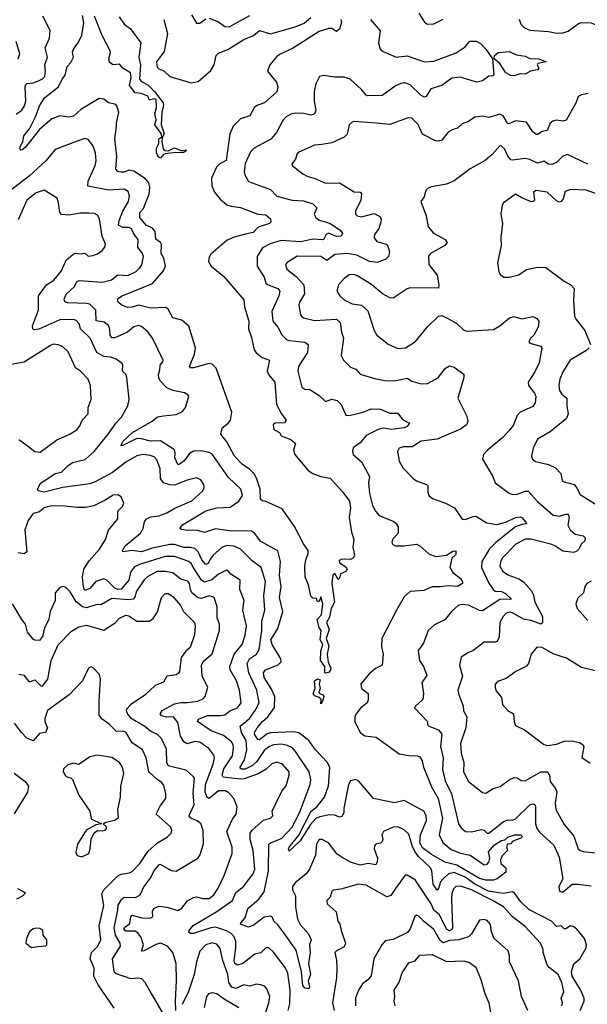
# Model space of a CAD drawing. Extents: x 1954678 to 2060275, y 904822 to 1016299.
# Tile 204 of 256: x 1975220 to 1978831, y 973025 to 979293. Entities that reach past the tile are written whole.
import ezdxf

# ---------------------------------------------------------------- set-up
doc = ezdxf.new("R2010")
doc.units = 0

msp = doc.modelspace()

# ---------------------------------------------------------------- linework, layer by layer
at = {"layer": '0CON20XD'}
for points in [[(1975197.7, 978692.3), (1975232.9, 978717.1), (1975250, 978745), (1975259.1, 978775), (1975255.3, 978865), (1975259.5, 978880.5), (1975265, 978886.5), (1975305, 978890.5), (1975335, 978901.6), (1975365, 978916.7), (1975378.6, 978931.4), (1975384, 978965), (1975380, 979005), (1975397.1, 979055), (1975381.4, 979115), (1975408.5, 979175), (1975414, 979225), (1975366.9, 979315)], [(1976884, 976644), (1976945, 976620), (1976973.8, 976595), (1976962.2, 976555), (1976967.5, 976527.5), (1977055, 976424.2), (1977085, 976404.3), (1977135, 976384.4), (1977195, 976373.8), (1977276.4, 976286.4), (1977317.6, 976227.6), (1977325.4, 976185), (1977316.1, 976125), (1977331.3, 976031.3), (1977345.6, 975985), (1977338.6, 975935), (1977350, 975885), (1977342.7, 975867.3), (1977325, 975856.2), (1977285, 975860), (1977265, 975857.5), (1977251.7, 975848.3), (1977253.8, 975835), (1977295, 975810.8), (1977302.7, 975795), (1977295, 975780.9), (1977260, 975765), (1977255, 975737.5), (1977245, 975730), (1977225, 975767.5), (1977212.1, 975757.9), (1977205.7, 975704.3), (1977222.2, 975585), (1977202.1, 975545), (1977190.9, 975489.1), (1977172.7, 975455), (1977189.1, 975410.9), (1977169.1, 975355), (1977187.1, 975307.1), (1977176.6, 975255), (1977182.9, 975202.9), (1977200.4, 975165), (1977198.1, 975151.9), (1977185, 975138.4), (1977165, 975134.4), (1977160.5, 975140.5), (1977160.3, 975175), (1977134.7, 975215), (1977136.8, 975273.3), (1977149.1, 975315), (1977131.2, 975345), (1977137.7, 975405), (1977126.2, 975425), (1977112.9, 975475), (1977139.1, 975505), (1977148.2, 975575), (1977135, 975620), (1977125, 975590), (1977115, 975590), (1977108.3, 975608.3), (1977085, 975610), (1977073, 975623), (1977056.7, 975695), (1977036.7, 975745), (1977033.8, 975815), (1977040, 975855), (1977056, 975895), (1977054.2, 975914.2), (1977025, 975956.7), (1976967.6, 976067.6), (1976889.7, 976179.7), (1976785, 976226.7), (1976765, 976230), (1976751.2, 976241.2), (1976750.5, 976305), (1976726.9, 976375), (1976711.5, 976401.5), (1976685, 976430), (1976635, 976463.6), (1976585.4, 976515), (1976536.9, 976606.9), (1976498.8, 976655), (1976508, 976695), (1976545.5, 976724.5), (1976561.4, 976745), (1976570.5, 976795), (1976469.5, 977075), (1976445, 977100), (1976425, 977103.8), (1976325, 977076.2), (1976306.7, 977076.7), (1976300, 977085), (1976332.4, 977165), (1976337.3, 977205), (1976295, 977341.9), (1976251.5, 977381.5), (1976194.8, 977394.8), (1976165, 977450.6), (1976150.2, 977460.2), (1976055, 977457.4), (1975975, 977475.8), (1975935.9, 977464.1), (1975905, 977460.6), (1975868.8, 977475), (1975846, 977495), (1975842.7, 977517.3), (1975871.2, 977535), (1976065, 977614.6), (1976135, 977694.5), (1976147.8, 977725), (1976136.4, 977775), (1976119.6, 977805), (1976122.2, 977862.2), (1976115, 977875.7), (1976085, 977896.2), (1976082, 977945), (1976065, 977965.9), (1976024.8, 977984.8), (1975983.9, 978035), (1975985, 978065.7), (1976008.3, 978091.7), (1976043, 978185), (1976048.4, 978225), (1976041.8, 978255), (1976020.2, 978280.2), (1975945, 978328.2), (1975915, 978335.3), (1975885, 978322.9), (1975865, 978321.8), (1975845, 978327.8), (1975831.9, 978341.9), (1975836.7, 978425), (1975824, 978535), (1975836, 978615), (1975834.8, 978635), (1975849.4, 978705), (1975836.9, 978745), (1975824.6, 978754.6), (1975785.7, 978765), (1975755, 978787.5), (1975725, 978792.2), (1975609.4, 978720.6), (1975561.2, 978678.8), (1975535, 978673.1), (1975475, 978680.6), (1975425, 978662.7), (1975345.6, 978594.4), (1975255, 978479.1), (1975235, 978464.2), (1975223, 978463), (1975223.3, 978485), (1975239.4, 978515), (1975245.6, 978554.4), (1975281.1, 978598.9), (1975321.5, 978678.5), (1975345, 978744.6), (1975378.2, 978795), (1975465.9, 978865), (1975490.4, 978915), (1975509.8, 978940.2), (1975521.4, 978995), (1975545, 979020), (1975561.4, 979055), (1975555.5, 979085.5), (1975565, 979110.6), (1975591.8, 979145), (1975615.9, 979195), (1975627, 979273), (1975619.1, 979319.1)], [(1975852.1, 979312.1), (1975884.3, 979265), (1975925.2, 979235.2), (1975990, 979145), (1975977.3, 979052.7), (1975987.3, 979005), (1975982.7, 978915), (1975995, 978900.5), (1976035, 978878.8), (1976077.2, 978837.2), (1976131.6, 978765), (1976134.1, 978745), (1976123.6, 978705), (1976118.9, 978625), (1976137.5, 978575), (1976137.5, 978562.5), (1976126, 978545), (1976124, 978515), (1976131.8, 978471.8), (1976145, 978460.9), (1976165, 978458.8), (1976205, 978478.2), (1976245, 978461.1), (1976259.1, 978460.9), (1976278, 978465), (1976275, 978454.3), (1976257.5, 978445), (1976212.6, 978447.4), (1976145, 978439.1), (1976135, 978435.6), (1976115, 978411.4), (1976100.6, 978420.6), (1976090, 978445), (1976090.4, 978475), (1976104.5, 978505), (1976106, 978535), (1976123.3, 978546.7), (1976118.9, 978568.9), (1976080, 978625), (1976088.5, 978655), (1976080, 978695), (1976090.4, 978735), (1976087.1, 978785), (1976075, 978788.6), (1976045, 978780), (1976035, 978807.5), (1975992.7, 978822.7), (1975955, 978827.5), (1975918.8, 978875), (1975929.8, 978925), (1975924.5, 978955), (1975875.8, 978985), (1975855, 979010), (1975815, 979006.5), (1975790.3, 979020.3), (1975786.9, 979045), (1975798, 979085), (1975795.8, 979095.8), (1975745, 979193.3), (1975694.7, 979315)], [(1976137.1, 979295), (1976160.8, 979205), (1976139.1, 979090.9), (1976090, 979025), (1976095, 978990.6), (1976105, 978980), (1976137.4, 978967.4), (1976175, 978932.7), (1976311.7, 978891.7), (1976355, 978898.8), (1976435, 978969.2), (1976457.5, 979005), (1976470, 979065), (1976485, 979080.9), (1976545, 979103.2), (1976645, 979168.2), (1976706.3, 979193.7), (1976745, 979224.7), (1976815, 979204.2), (1976972.1, 979247.9), (1977029.3, 979270.7), (1977072.1, 979307.9)], [(1976311.9, 979325), (1976345, 979271.2), (1976365, 979271.2), (1976405, 979299.2)], [(1977262.8, 979295), (1977266.8, 979275), (1977255, 979232.5), (1977235, 979218.8), (1977205, 979236.7), (1977187, 979237), (1977125, 979217.5), (1976955, 979109.6), (1976876.1, 979073.9), (1976853.2, 979056.8), (1976812.2, 979005), (1976795.5, 978965), (1976854.4, 978895), (1976862.2, 978865), (1976855.6, 978835), (1976776.4, 978765), (1976735, 978750), (1976714.3, 978735.7), (1976685, 978681.4), (1976625, 978661.2), (1976577.2, 978615), (1976557.4, 978567.4), (1976533.1, 978396.9), (1976492.2, 978375), (1976471.8, 978355), (1976439.2, 978285), (1976441.5, 978235), (1976460, 978195), (1976495, 978151.4), (1976538, 978115), (1976565.3, 978105.3), (1976625, 978098.7), (1976735, 978056.1), (1976785, 978050), (1976814.6, 978024.6), (1976818.6, 978005), (1976809.2, 977995), (1976737.6, 977972.4), (1976705, 977939.5), (1976665, 977929.4), (1976585, 977909.5), (1976539.7, 977890.3), (1976435, 977800.6), (1976425, 977781.2), (1976421.8, 977755), (1976436.9, 977725), (1976518, 977658), (1976645, 977510.8), (1976649.2, 977465), (1976677.6, 977375), (1976676.4, 977325), (1976695, 977270), (1976711.2, 977191.2), (1976725, 977171.9), (1976763.5, 977143.5), (1976810, 977125), (1976794.6, 977055), (1976802.5, 977035), (1976842.9, 976985), (1976852.7, 976842.7), (1976884.6, 976784.6), (1976915.8, 976745), (1976905, 976728), (1976845, 976724.2), (1976832.5, 976715), (1976836, 976685), (1976872.5, 976665), (1976884, 976644)], [(1976425, 979302.5), (1976485, 979279.4), (1976525, 979250.6), (1976553.2, 979246.8), (1976685, 979320.9)], [(1977451.4, 979295), (1977512.7, 979222.7), (1977503.1, 979145), (1977514.3, 979105), (1977531.6, 979091.6), (1977615, 979055.3), (1977685, 979062.7), (1977795, 979025.4), (1977855, 979029.7), (1977996.8, 979083.2), (1978055, 979120.6), (1978083.4, 979156.6), (1978125, 979155.7), (1978151.1, 979141.1), (1978185.4, 979105.4), (1978227.5, 979045), (1978236.7, 978945), (1978230, 978935), (1978205, 978933.3), (1978165, 978904.4), (1978125.8, 978895.8), (1978025, 978927.5), (1977969.9, 978920.1), (1977905.7, 978874.3), (1977835, 978852.7), (1977805, 978803.8), (1977795, 978799.2), (1977775, 978810.9), (1977705, 978878.5), (1977670.9, 978890.9), (1977645, 978887.6), (1977615, 978874), (1977525, 978810), (1977435, 978808.8), (1977423.4, 978813.4), (1977395, 978849.4), (1977322.1, 978915), (1977285, 978926.8), (1977225, 978926.6), (1977152.7, 978937.3), (1977127.3, 978932.7), (1977103.5, 978885), (1977093.6, 978835), (1977093.8, 978775), (1977104.4, 978715), (1977095.6, 978695), (1977074.5, 978685.5), (1977025, 978695.8), (1976971.6, 978698.4), (1976945, 978692.5), (1976915.8, 978675), (1976895, 978652), (1976853.5, 978575), (1976817.9, 978532.1), (1976712, 978475), (1976688.1, 978451.9), (1976655, 978378.8), (1976648.9, 978325), (1976651.9, 978305), (1976675, 978264.3), (1976815, 978212.2), (1976855, 978170.6), (1976954.1, 978144.1), (1977025, 978139.2), (1977085, 978120.9), (1977109.5, 978095), (1977094.2, 978055), (1977104.5, 978035), (1977125, 978017.5), (1977158, 978008), (1977195, 977996.5), (1977257.5, 977955), (1977274.4, 977935), (1977265.4, 977914.6), (1977235, 977913.2), (1977185, 977933.8), (1977168.9, 977925), (1977154.4, 977895.6), (1977147.2, 977892.8), (1977085, 977895.3), (1977009.3, 977879.3), (1976882.4, 977887.6), (1976814, 977866), (1976765, 977840.6), (1976731.4, 977785), (1976731.1, 977725), (1976774.4, 977655), (1976786.2, 977616.2), (1976801.2, 977605), (1976862.2, 977582.2), (1976874.4, 977565), (1976867.5, 977535), (1976823.6, 977435), (1976829.5, 977375), (1976861.9, 977335), (1976887, 977287), (1976917.8, 977257.8), (1976935, 977251.1), (1977035, 977240.4), (1977055.4, 977225.4), (1977050, 977175), (1977018.2, 977125), (1976993.9, 977086.1), (1976990.4, 977055), (1977015, 976953.8), (1977035, 976940.6), (1977065, 976938.9), (1977125, 976900), (1977165, 976862.5), (1977205, 976877.1), (1977240.2, 976870.2), (1977265, 976844), (1977295.5, 976775.5), (1977315, 976773.8), (1977404.1, 976795.9), (1977455, 976815.4), (1977515, 976813.3), (1977575, 976787.8), (1977625, 976787.5), (1977655, 976748), (1977700, 976725), (1977685.9, 976704.1), (1977665, 976695.4), (1977585, 976685.4), (1977535, 976692), (1977505, 976686.8), (1977425, 976646.1), (1977385, 976599.1), (1977342.3, 976567.7), (1977336.9, 976545), (1977341.4, 976525), (1977395, 976478.5), (1977444.5, 976384.5), (1977438.4, 976345), (1977445, 976276.7), (1977465, 976200), (1977484.3, 976164.3), (1977507.8, 976137.8), (1977599.8, 976099.8), (1977616.1, 976086.1), (1977627.8, 976065), (1977627.5, 976025), (1977591.9, 975985), (1977588, 975965), (1977592.9, 975952.9), (1977610, 975945), (1977665, 975943.6), (1977745, 975954.4), (1977765, 975944.3), (1977823, 975893), (1977867, 975877), (1977935, 975885.4), (1977975, 975909.7), (1977995, 975912), (1977995, 975889.2), (1977968.9, 975865), (1977956.2, 975805), (1977975.8, 975775), (1978025, 975736), (1978038, 975715), (1978036.2, 975705), (1978005, 975684.3), (1977945, 975690), (1977898, 975682), (1977845, 975683.8), (1977790.3, 975659.7), (1977705, 975653.1), (1977665, 975619.2), (1977616.2, 975533.8), (1977523.3, 975355), (1977520.9, 975300.9), (1977531.4, 975255), (1977525.7, 975185), (1977488, 975165), (1977447.2, 975132.8), (1977390.8, 975065), (1977395, 975036.2), (1977437.5, 975005), (1977437.3, 974962.7), (1977430, 974945), (1977388.8, 974911.2), (1977360, 974875), (1977352.5, 974855), (1977351.4, 974825), (1977385.7, 974755.7), (1977416.2, 974735), (1977487.5, 974725), (1977635, 974619.6), (1977695, 974608.8), (1977747.8, 974607.8), (1977765, 974600), (1977780.6, 974575), (1977788.2, 974535), (1977842.4, 974405), (1977882.6, 974335), (1977910.5, 974210.5), (1977888.6, 974105), (1977911.2, 974055), (1977965, 974011.1), (1978025, 973988), (1978086, 973975), (1978175, 973913.3), (1978195, 973916.7), (1978205, 973929.4), (1978211.1, 973955), (1978203.3, 973995), (1978239.9, 974040.1), (1978285, 974067.2), (1978306.9, 974073.1), (1978325, 974088.9), (1978365, 974105.3), (1978410, 974105), (1978417.7, 974092.3), (1978407.6, 974082.4), (1978356.7, 974065), (1978342, 974048), (1978323.8, 974045), (1978317.5, 974027.5), (1978323.3, 974005), (1978289.3, 973970.7), (1978280, 973945), (1978281.7, 973921.7), (1978313.6, 973893.6), (1978312.8, 973867.2), (1978258.6, 973825), (1978235, 973816.2), (1978185, 973815.3), (1978145, 973826.9), (1978001.1, 973911.1), (1977925, 973930), (1977839.9, 973979.9), (1977781.8, 974021.8), (1977766.4, 974055), (1977769.9, 974105), (1977807.3, 974195), (1977806.3, 974226.3), (1977791.8, 974255), (1977665, 974322.2), (1977605, 974308.9), (1977470.8, 974335), (1977377.9, 974445), (1977355.7, 974455.7), (1977325, 974447.9), (1977311.5, 974425), (1977281.8, 974275), (1977283.1, 974245), (1977269.8, 974220.2), (1977255, 974216.5), (1977225, 974230.4), (1977191.6, 974231.6), (1977130.2, 974219.8), (1977105, 974209.2), (1977070.2, 974169.8), (1977005, 974066.6), (1976935, 974000.5), (1976930.8, 974015), (1976934.8, 974025), (1976995, 974102.9), (1977075, 974254.2), (1977112.8, 974285), (1977159.7, 974345), (1977184.8, 974415.2), (1977192.3, 974532.3), (1977177.8, 974565), (1977102.4, 974645), (1977059.1, 974705), (1976995, 974754.2), (1976965, 974759.2), (1976815, 974753.2), (1976793.6, 974746.4), (1976745, 974708.5), (1976735, 974711.1), (1976714.7, 974745), (1976712.9, 974755), (1976730.6, 974785), (1976763.9, 974826.1), (1976798.2, 974855), (1976841.9, 974915), (1976842.1, 974985), (1976820, 975035), (1976774.7, 975105), (1976770.5, 975135), (1976784.7, 975155.3), (1976865, 975187.1)], [(1977758.8, 979335), (1977795, 979276.7), (1977815, 979263.8), (1977855, 979266), (1977915, 979295.8)], [(1978397.6, 979297.6), (1978408.6, 979265), (1978431.1, 979241.1), (1978465, 979226.9), (1978585, 979218.2), (1978635, 979207.5), (1978675, 979208.9), (1978709.8, 979220.2), (1978775, 979268.1), (1978795, 979275.6), (1978855.8, 979274.2), (1978925, 979243.1), (1978965, 979249.4), (1979060.8, 979309.2)], [(1975210, 979045), (1975220, 979075), (1975197.1, 979155)], [(1978365, 978936.2), (1978345, 978937.5), (1978311.9, 978955), (1978275.6, 979015), (1978238.8, 979045), (1978240.8, 979065), (1978263.8, 979085), (1978335, 979090), (1978380.6, 979070.6), (1978435, 979061.6), (1978465, 979045.7), (1978522.5, 979045), (1978570, 979025), (1978517.5, 979015), (1978513.3, 979005), (1978522.5, 978985), (1978515, 978973.8), (1978470, 978965), (1978435, 978946.7), (1978405, 978948.8), (1978385, 978943.3), (1978365, 978936.2)], [(1978837, 978823), (1978794.4, 978815.6), (1978774, 978805), (1978757.9, 978762.1), (1978696.7, 978653.3), (1978675, 978647.8), (1978635, 978654.4), (1978612, 978648), (1978594.3, 978635), (1978575, 978588), (1978545, 978581.5), (1978515, 978562.7), (1978505, 978563.1), (1978485, 978580.4), (1978445, 978640), (1978375, 978648.5), (1978335, 978631.2), (1978324.6, 978635), (1978295, 978680.7), (1978275, 978692.9), (1978205, 978671.4), (1978165, 978679.6), (1978115, 978673.1), (1978074.5, 978645.5), (1978035, 978630), (1978005, 978602.9), (1977975, 978594.4), (1977945, 978576.4), (1977905, 978526.2), (1977885, 978520), (1977865, 978523.1), (1977781.9, 978565), (1977755.3, 978625.3), (1977715, 978667.3), (1977691.1, 978668.9), (1977575, 978626.2), (1977490, 978635), (1977345, 978645.8), (1977335, 978642), (1977315, 978623.3), (1977302.7, 978565), (1977285, 978546.4), (1977205, 978510.4), (1977142.2, 978497.8), (1977095, 978495.5), (1976992, 978448), (1976982, 978438), (1976974, 978405), (1976952, 978375), (1976954.3, 978364.3), (1977021.5, 978311.5), (1977054.1, 978294.1), (1977093.6, 978283.6), (1977165, 978252.2), (1977255, 978254.4), (1977347.4, 978197.4), (1977386, 978195), (1977394, 978185), (1977390, 978145), (1977355.7, 978075), (1977355.8, 978055), (1977366.2, 978045), (1977395, 978039.2), (1977475, 978058.5), (1977510.8, 978040.8), (1977520, 978025), (1977518.2, 978005), (1977505.4, 977965), (1977476.2, 977925), (1977474.5, 977905), (1977491.8, 977881.8), (1977552.5, 977865), (1977562.5, 977852.5), (1977572.2, 977815), (1977566.7, 977785), (1977550.3, 977769.7), (1977495, 977746.8), (1977445, 977754.3), (1977365, 977793.8), (1977305.3, 977805.3), (1977225, 977797.8), (1977175, 977761.4), (1977135, 977785.8), (1976985, 977787.5), (1976922.3, 977747.7), (1976911.5, 977735), (1976918.5, 977705), (1976979.3, 977659.3), (1977028, 977605), (1977031.5, 977548.5), (1977000.6, 977495), (1976996.7, 977475), (1977006.9, 977415), (1977015, 977402.9), (1977025, 977394.4), (1977095, 977378.4), (1977235, 977386.1), (1977258.1, 977365), (1977266.4, 977305), (1977279.6, 977265), (1977264.2, 977155), (1977280.8, 977125), (1977325, 977081.9), (1977358.3, 977068.3), (1977385.8, 977035.8), (1977485, 977007.8), (1977545, 976996.5), (1977603.7, 976993.7), (1977685, 977012.2), (1977715, 976991.9), (1977775, 976975.7), (1977815, 976977.5), (1977865, 977004.4), (1977885, 977018.6), (1977929.2, 977075), (1977955, 977088.9), (1977985, 977080.6), (1978046.3, 977036.3), (1978046.1, 977015), (1978008, 976885), (1978065, 976768.9), (1978070.3, 976735), (1978061.8, 976715), (1978025, 976686.8), (1977875, 976622.9), (1977775, 976610), (1977716.4, 976573.6), (1977660, 976575), (1977635, 976565.7), (1977624, 976545), (1977635, 976483.3), (1977658.7, 976438.7), (1977722.7, 976372.7), (1977745, 976358), (1977808.8, 976335), (1977816.2, 976325), (1977816.2, 976285), (1977823.8, 976265), (1977846.2, 976245), (1977930, 976215), (1977985.5, 976185.5), (1978035, 976114), (1978055, 976111.4), (1978105, 976131.1), (1978122.1, 976132.1), (1978191.3, 976091.3), (1978255, 976080), (1978311.9, 976095), (1978375, 976124.7), (1978405, 976127.9), (1978415, 976124.6), (1978439.2, 976095), (1978445.3, 976084.7), (1978415, 976080.8), (1978375, 976064.6), (1978250.3, 975965), (1978208.1, 975925), (1978159.6, 975845), (1978157.3, 975805), (1978205, 975705.5), (1978231.6, 975665), (1978245, 975654.4), (1978285, 975653.6), (1978311.6, 975641.6), (1978348, 975605), (1978275, 975603), (1978165, 975530), (1978145, 975533.3), (1978075, 975565.9), (1978035, 975571.1), (1978010, 975565), (1977966.9, 975525), (1977925, 975472.5), (1977858.9, 975441.1), (1977819.2, 975405), (1977789.4, 975325), (1977755, 975276.7), (1977763.1, 975215), (1977790, 975175), (1977811.2, 975118.8), (1977779.2, 975075), (1977790, 975005), (1977784.3, 974965), (1977735, 974921.2), (1977732.4, 974912.4), (1977813.8, 974825), (1977814, 974805), (1977823.8, 974795), (1977885, 974772.3), (1977906.4, 974745), (1977897.4, 974667.4), (1977914.2, 974595), (1977909.2, 974519.2), (1977927.1, 974447.1), (1977966.8, 974365), (1978012.3, 974175), (1978027.9, 974147.9), (1978056.3, 974126.3), (1978095, 974122.7), (1978157.9, 974137.9), (1978175, 974134), (1978195, 974114.3), (1978205, 974115.8), (1978295, 974186.1), (1978325, 974199.6), (1978355, 974198.2), (1978375, 974205.4), (1978465, 974294.8), (1978485, 974301.3), (1978496.5, 974296.5), (1978501.8, 974285), (1978502.5, 974175), (1978511.1, 974145), (1978528.9, 974118.9), (1978618.9, 974038.9), (1978652.2, 973962.2), (1978675.6, 973825), (1978650, 973775), (1978654.4, 973745), (1978675, 973740), (1978735, 973789.4), (1978770.5, 973789.5), (1978855, 973780)], [(1976865, 975187.1), (1976882.5, 975205), (1976880.6, 975225), (1976825.6, 975315.6), (1976817.7, 975345), (1976862.6, 975417.4), (1976893.8, 975525), (1976873.6, 975615), (1976883.8, 975685), (1976873.4, 975755), (1976878.5, 975845), (1976862.3, 975912.3), (1976755, 975970.6), (1976714, 976024), (1976695, 976038.2), (1976555, 976038.5), (1976465, 976051.2), (1976395, 976028.9), (1976343.7, 976043.7), (1976285, 976041.2), (1976248.2, 976048.2), (1976239.2, 976055), (1976255, 976077.9), (1976405, 976167.5), (1976475, 976186.9), (1976559.9, 976190.1), (1976615, 976228.2), (1976636.6, 976265), (1976627.5, 976305), (1976548.9, 976378.9), (1976445, 976528.5), (1976425, 976538.8), (1976375, 976549.5), (1976325, 976545.9), (1976299.3, 976530.7), (1976266.9, 976485), (1976235, 976462.1), (1976225, 976462.5), (1976206.8, 976505), (1976209.5, 976535), (1976204.6, 976555), (1976115, 976612.3), (1976051.3, 976611.3), (1975995, 976625.3), (1975965, 976626.5), (1975875, 976583.3), (1975863.2, 976583.2), (1975875, 976608.9), (1975936.7, 976665), (1976062.3, 976737.7), (1976097.5, 976765), (1976135, 976772.3), (1976215, 976780), (1976255, 976799.2), (1976275.6, 976825), (1976296.2, 976895), (1976290, 976905), (1976267.3, 976917.3), (1976195, 976932.5), (1976155, 976950.8), (1976113.8, 976993.8), (1976104, 977014), (1976102.3, 977035), (1976112.1, 977065), (1976112.9, 977095), (1976130.6, 977115), (1976131.9, 977125), (1976065.6, 977265), (1976036, 977306), (1975995, 977340), (1975975, 977345.6), (1975945, 977338.9), (1975905.2, 977304.8), (1975879, 977291), (1975825, 977269), (1975805, 977268.2), (1975794.8, 977284.8), (1975794.2, 977324.2), (1975785.7, 977345.7), (1975757.2, 977367.2), (1975706.7, 977376.7), (1975704.4, 977444.4), (1975665, 977481.8), (1975645, 977487.3), (1975525, 977490.8), (1975506.9, 977496.9), (1975502.9, 977515), (1975514.5, 977545), (1975569.1, 977595), (1975584.1, 977625.9), (1975597.6, 977632.4), (1975745, 977623.2), (1975802.7, 977637.3), (1975845, 977668.2), (1975908, 977665), (1975960, 977690), (1975985, 977713.1), (1975996.4, 977733.6), (1976006.8, 977785), (1976000.4, 977805), (1975970.5, 977845), (1975973.1, 977895), (1975949, 977925), (1975931.8, 977961.8), (1975915, 977971.3), (1975875, 977970.6), (1975848.9, 977985), (1975852.4, 978015), (1975876.5, 978075), (1975912.1, 978135), (1975917.8, 978172.2), (1975909.7, 978199.7), (1975885.3, 978215.3), (1975787.3, 978207.3), (1975653.1, 978233.1), (1975654.6, 978265), (1975700.7, 978365), (1975705.4, 978395.4), (1975701.5, 978445), (1975685, 978493.3), (1975655, 978530), (1975635, 978536), (1975585, 978519.2), (1975445, 978466), (1975385.9, 978394.1), (1975281.5, 978298.5), (1975092.7, 978155)], [(1978835, 978374.6), (1978705, 978435.4), (1978675.8, 978424.2), (1978635, 978383.8), (1978605, 978371.3), (1978585, 978374.6), (1978555, 978392.2), (1978515, 978378.9), (1978465, 978403.9), (1978435, 978410.7), (1978355, 978398.9), (1978345, 978402.1), (1978326.4, 978425), (1978305, 978471.8), (1978285, 978488.5), (1978275, 978489.4), (1978225.3, 978434.7), (1978182.2, 978397.8), (1978085, 978343.3), (1977985, 978268.1), (1977934.5, 978245.5), (1977839.7, 978230.3), (1977818.8, 978221.2), (1977803.8, 978205), (1977792.5, 978165), (1977772.5, 978135), (1977806.2, 978045), (1977819.4, 977975), (1977852.9, 977935), (1977926.2, 977895), (1977940, 977875), (1977923.8, 977855), (1977833.3, 977805), (1977821.7, 977788.3), (1977822.9, 977735), (1977875, 977666.7), (1977887.5, 977605), (1977885, 977583.3), (1977704.4, 977585.6), (1977685, 977580), (1977595, 977520), (1977575, 977523.1), (1977528, 977548), (1977457.7, 977607.7), (1977365.5, 977665.5), (1977345, 977671.4), (1977315, 977670), (1977283.7, 977646.3), (1977248.1, 977605), (1977237.1, 977565), (1977255.8, 977535), (1977285, 977509.4), (1977335, 977484.4), (1977395.4, 977475.4), (1977435, 977440.8), (1977474.2, 977315), (1977492.5, 977285), (1977565, 977227.5), (1977625, 977200.6), (1977675, 977204.4), (1977738, 977245), (1977815, 977338.8), (1977885, 977406), (1977905, 977409.2), (1977948.5, 977388.5), (1978000.3, 977360.3), (1978045, 977316), (1978065, 977311.4), (1978235, 977321.2), (1978275, 977344.3), (1978336.9, 977395), (1978364.5, 977404.5), (1978415, 977388.1), (1978485, 977403.6), (1978511.1, 977391.1), (1978523.1, 977375), (1978517.8, 977335), (1978490.6, 977285), (1978469.2, 977265), (1978460, 977245), (1978465, 977234.2), (1978535.4, 977215.4), (1978542.9, 977205), (1978525, 977108.6), (1978497.7, 977052.3), (1978454.4, 976985), (1978457.8, 976965), (1978495, 976915.8), (1978503.5, 976895), (1978498.9, 976855), (1978485, 976831.9), (1978403.1, 976795), (1978385, 976774.2), (1978359.1, 976710.9), (1978335, 976678), (1978295, 976635.8), (1978195, 976551.2), (1978170, 976525), (1978163.8, 976495), (1978229.2, 976385), (1978246, 976345), (1978335, 976279.4), (1978355, 976271.5), (1978385, 976272.7), (1978435, 976291.2), (1978455, 976291.5), (1978515, 976225.7), (1978615, 976139.1), (1978655, 976133.6), (1978695, 976146.4), (1978710, 976145), (1978716.8, 976125), (1978707.3, 976075), (1978723.1, 976045), (1978755, 976017.8), (1978805, 976006.6), (1978818.2, 975995), (1978815, 975976.7), (1978795, 975957.3), (1978775, 975921.1), (1978765, 975909.2), (1978745, 975900.7), (1978675, 975910.4), (1978625.4, 975945), (1978605, 975952.1), (1978475, 975986.7), (1978435, 975987.4), (1978376.7, 975955), (1978292.2, 975867.8), (1978280.8, 975849.2), (1978274.2, 975814.2), (1978290.9, 975785), (1978325, 975759.6), (1978394.7, 975734.7), (1978425.8, 975715), (1978477.2, 975657.2), (1978489.5, 975629.5), (1978497.3, 975585), (1978545.3, 975495), (1978547.2, 975452.8), (1978534.6, 975445.4), (1978475, 975468.6), (1978425, 975476.6), (1978355, 975517.8), (1978335, 975521.5), (1978315, 975516.2), (1978295.5, 975495), (1978275.5, 975455), (1978270.5, 975365), (1978257.5, 975335), (1978245, 975330), (1978175, 975330.5), (1978103.8, 975275), (1978075, 975264.3), (1978029.2, 975235), (1978018.1, 975185), (1978037.3, 975115), (1978007.1, 975025), (1978012.9, 974995), (1978040.9, 974925), (1978043.5, 974893.5), (1978064.4, 974855), (1978058, 974785), (1978025.4, 974685), (1978029.2, 974625), (1978045.4, 974565), (1978044.5, 974505), (1978075, 974444), (1978165, 974374.3), (1978185, 974370), (1978231.5, 974398.5), (1978277.7, 974412.3), (1978335, 974454.2), (1978365, 974468.6), (1978385, 974467.5), (1978410.6, 974450.6), (1978435, 974447.5), (1978535, 974504.7), (1978575, 974505.5), (1978591.8, 974485), (1978595, 974443.3), (1978629.4, 974399.4), (1978637.9, 974377.9), (1978626.5, 974305), (1978631.2, 974265), (1978685, 974169.4), (1978745, 974096), (1978773.8, 974015), (1978785, 974004.7), (1978805, 973998.9), (1978905, 973986.7)], [(1975342.4, 977322.4), (1975308.7, 977318.7), (1975302.2, 977325), (1975300.4, 977345), (1975339.7, 977445), (1975339.6, 977535), (1975389.4, 977605), (1975436.4, 977635), (1975485.2, 977694.8), (1975515, 977761.5), (1975559.4, 977800.6), (1975575, 977806.7), (1975605, 977802.9), (1975635, 977808), (1975655, 977788.8), (1975685, 977791.4), (1975715, 977802.9), (1975745, 977823.8), (1975761.2, 977845), (1975765.8, 977865), (1975745.4, 977915.4), (1975726.9, 978025), (1975715, 978048), (1975695, 978059.4), (1975662.6, 978062.6), (1975605, 978061.8), (1975535, 978049.5), (1975485, 978052.9), (1975474.4, 978065), (1975467, 978127), (1975457.2, 978157.2), (1975375, 978208), (1975325, 978190.8), (1975265.7, 978145), (1975210.8, 978019.2)], [(1978955, 978161.4), (1978825, 978207.8), (1978725, 978213.3), (1978690.8, 978199.2), (1978677, 978153), (1978665, 978136.2), (1978655, 978132.5), (1978635, 978140.9), (1978575, 978194.4), (1978505, 978205.7), (1978490, 978195), (1978495.8, 978145), (1978486.7, 978135), (1978475, 978134.6), (1978415, 978159.2), (1978375, 978182), (1978296.7, 978125), (1978289.5, 978110.5), (1978282, 978055), (1978290.8, 977995), (1978282, 977905), (1978284, 977855), (1978260, 977745), (1978268.3, 977688.3), (1978278.3, 977668.3), (1978303.2, 977653.2), (1978335, 977653.3), (1978395, 977669.5), (1978445, 977704), (1978515, 977718.8), (1978566.4, 977716.4), (1978685, 977628.8), (1978726.7, 977605), (1978748.3, 977581.7), (1978742.5, 977505), (1978750, 977405), (1978759.5, 977385), (1978815.8, 977315), (1978852.5, 977225)], [(1978785.8, 972985), (1978810.4, 973045), (1978810.5, 973065), (1978788.4, 973118.4), (1978735.3, 973205), (1978731.6, 973235), (1978745, 973284), (1978784.4, 973315), (1978824.4, 973385), (1978825.6, 973405), (1978812.5, 973445), (1978765, 973504.4), (1978745, 973518.9), (1978725, 973524), (1978695, 973505.5), (1978685, 973506.9), (1978665, 973525.3), (1978635, 973521.5), (1978604.3, 973554.3), (1978458.8, 973628.8), (1978408, 973678), (1978370.8, 973730.8), (1978355, 973740.4), (1978295, 973730.3), (1978202.3, 973745), (1978115, 973790.4), (1978055, 973834.9), (1977985, 973864.6), (1977948.9, 973855), (1977914.7, 973825), (1977898.2, 973805), (1977885, 973762), (1977875, 973751.5), (1977851.2, 973791.2), (1977842.5, 973875), (1977834.6, 973895), (1977757.1, 973967.1), (1977736, 973995), (1977718, 974028), (1977695, 974108), (1977665, 974135.8), (1977625, 974154.2), (1977595, 974152.9), (1977535, 974125.8), (1977524.2, 974105), (1977529.4, 974075), (1977525, 974062), (1977515, 974051.9), (1977485.6, 974044.4), (1977477.5, 974035), (1977475.5, 974015), (1977496.5, 973955), (1977495, 973932.5), (1977485, 973914.2), (1977437.9, 973922.1), (1977385, 973911.1), (1977325, 973929.6), (1977270.8, 973959.2), (1977240.3, 973980.3), (1977185, 974054.2), (1977145, 974074.2), (1977125, 974073.8), (1977108.9, 974045), (1977101.1, 973975), (1977064.5, 973885), (1977043.1, 973855), (1976971.4, 973798.6), (1976955.6, 973775), (1976955.6, 973755), (1976975.3, 973715.3), (1976974.8, 973645), (1976987.7, 973567.7), (1977005, 973533.1), (1977056.4, 973475), (1977075.3, 973435), (1977063.8, 973405), (1977068.2, 973355), (1977056.9, 973285), (1977069.2, 973215), (1977054.5, 973175), (1977064.2, 973135.8), (1977058.8, 973125), (1977035, 973127.5), (1977021.4, 973145), (1977012.8, 973232.8), (1976979.2, 973369.2), (1976900.5, 973480.5), (1976862.3, 973532.3), (1976836.8, 973555), (1976828.6, 973578.6), (1976815, 973585.8), (1976775, 973579.3), (1976705, 973528), (1976675, 973515.7), (1976624.2, 973535), (1976625.7, 973545), (1976654.6, 973575), (1976670.8, 973635), (1976740.9, 973695), (1976775, 973740.8), (1976802.3, 973875), (1976805.3, 974044.7), (1976815.9, 974054.1), (1976885, 974081.7), (1976956.3, 974155), (1977004.4, 974255), (1977067.6, 974425), (1977071.4, 974455), (1977060.5, 974505), (1976975.3, 974635), (1976955, 974657.3), (1976924, 974674), (1976885, 974680.4), (1976835, 974678.1), (1976805.2, 974664.8), (1976775, 974641.4), (1976728.7, 974571.3), (1976700.6, 974545), (1976655, 974522.7), (1976631.5, 974521.5), (1976620.9, 974530.9), (1976649.3, 974580.7), (1976664.8, 974645), (1976659.6, 974705), (1976630, 974755), (1976622.7, 974795), (1976682, 974845), (1976717.7, 974895), (1976742.9, 974945), (1976728.8, 975025), (1976678.5, 975135), (1976666, 975195), (1976681.3, 975225), (1976726.2, 975255), (1976743.8, 975285), (1976759.8, 975405), (1976761.3, 975465), (1976780, 975535), (1976773.4, 975625), (1976783, 975717), (1976756.8, 975805), (1976698.3, 975848.3), (1976625, 975923.1), (1976585, 975942.6), (1976535, 975947.1), (1976505, 975933.2), (1976451.3, 975885), (1976430.9, 975859.1), (1976418.9, 975831.1), (1976405, 975824.2), (1976378.8, 975855), (1976356, 975906), (1976335, 975926.5), (1976305, 975934), (1976265, 975932.4), (1976205, 975952.2), (1976175, 975952.7), (1976065, 975929.7), (1975995, 975906.5), (1975935, 975914.2), (1975876.7, 975906.7), (1975874.4, 975915), (1975890.8, 975945), (1975988.6, 976025), (1976005.2, 976055), (1976013.8, 976096.2), (1976025.3, 976114.7), (1976051.2, 976128.8), (1976105, 976134.2), (1976155.5, 976154.5), (1976206.4, 976183.6), (1976315, 976231.5), (1976385.6, 976294.4), (1976392.9, 976315), (1976390.6, 976335), (1976372.9, 976365), (1976345, 976376.7), (1976285, 976361.2), (1976205, 976330.3), (1976175, 976331.9), (1976135.6, 976345), (1976115, 976372), (1976114.1, 976435), (1976091.4, 976491.4), (1976075, 976509.5), (1976049.9, 976519.9), (1976005, 976525.9), (1975965, 976516), (1975895, 976476.8), (1975810.2, 976409.8), (1975698.9, 976351.1), (1975665, 976339.4), (1975495, 976314.4), (1975375, 976285.4), (1975336.7, 976295), (1975333.8, 976305), (1975353.8, 976345), (1975380.3, 976359.7), (1975445, 976404.5), (1975486.4, 976413.6), (1975525.9, 976454.1), (1975555.3, 976474.7), (1975636.2, 976493.8), (1975693.9, 976545), (1975783.4, 976655), (1975833, 976727), (1975867.3, 976762.7), (1975907.5, 976835), (1975916.7, 976875), (1975900.6, 977015), (1975895, 977036.2), (1975873.5, 977055), (1975876.7, 977095), (1975871.2, 977105), (1975833.1, 977133.1), (1975797.5, 977145), (1975755, 977148.4), (1975709.5, 977175), (1975668.5, 977265), (1975606.2, 977325), (1975597.4, 977357.4), (1975579.1, 977379.1), (1975565, 977385.5), (1975475, 977383.5), (1975342.4, 977322.4)], [(1975215, 976620), (1975258.1, 976588.1), (1975315, 976544.6), (1975350.6, 976539.4), (1975455, 976618.9), (1975538.8, 976655), (1975585, 976684.2), (1975602.4, 976707.6), (1975618.1, 976745), (1975654.3, 976785), (1975655.7, 976825), (1975674.3, 976875), (1975670, 976965), (1975655, 977005.8), (1975605.8, 977055.8), (1975575, 977077.1), (1975528, 977178), (1975493, 977213), (1975465, 977224.5), (1975435, 977227.5), (1975415, 977218.5), (1975247.6, 977112.4), (1975165, 977099.1)], [(1978842.5, 977205), (1978822, 977185), (1978722, 977125), (1978675, 977051.2), (1978655.7, 977005), (1978651.1, 976965), (1978655, 976932.5), (1978668.8, 976908.8), (1978701.4, 976885), (1978701.1, 976835), (1978710.6, 976785), (1978699.4, 976755), (1978595, 976670), (1978515, 976622.9), (1978486.7, 976565), (1978475.7, 976515), (1978482, 976495), (1978501.1, 976481.1), (1978585, 976461.5), (1978629.9, 976439.9), (1978663.3, 976405), (1978670.7, 976360.7), (1978685, 976351.2), (1978747.1, 976335), (1978763.5, 976315), (1978785, 976270), (1978895, 976202.2)], [(1976927.5, 972985), (1976938.2, 973028.3), (1976941.4, 973115), (1976925, 973224.3), (1976909, 973259), (1976835, 973357.5), (1976805, 973385.6), (1976785, 973385.5), (1976755, 973352.3), (1976715, 973345.6), (1976639.5, 973285), (1976605, 973274.7), (1976589.3, 973285), (1976584, 973304), (1976595.6, 973384.4), (1976593.9, 973425), (1976585.2, 973455), (1976565, 973476.7), (1976535, 973493.9), (1976465, 973516.5), (1976435, 973513), (1976325, 973475.6), (1976305.9, 973475.9), (1976296.7, 973485), (1976298, 973495), (1976323.1, 973526.9), (1976468, 973612), (1976573, 973687), (1976595, 973736.2), (1976642.9, 973775), (1976675, 973817.5), (1976705.6, 973855), (1976715.4, 973885), (1976705.3, 974005), (1976686.5, 974075), (1976686.8, 974115), (1976698.8, 974135), (1976771.9, 974198.1), (1976815, 974211.1), (1976830, 974225), (1976825.7, 974255), (1976888, 974382), (1976915, 974416.7), (1976934.4, 974485), (1976934.5, 974505), (1976892.9, 974555), (1976855, 974566.4), (1976825, 974556.7), (1976787.2, 974522.8), (1976737.8, 974492.2), (1976648.8, 974461.2), (1976625, 974458.3), (1976515, 974470.8), (1976508.2, 974485), (1976519.3, 974525), (1976573.5, 974606.5), (1976580.7, 974655), (1976577.7, 974677.7), (1976567.1, 974697.1), (1976517.2, 974737.2), (1976437, 974767), (1976351.4, 974825), (1976358.4, 974841.6), (1976415, 974863.8), (1976495, 974863.2), (1976525, 974868.7), (1976556.9, 974893.1), (1976605, 974912), (1976628.1, 974945), (1976617.5, 975025), (1976600, 975085), (1976558.1, 975155), (1976556.5, 975175), (1976584.4, 975255), (1976635.5, 975315), (1976654.5, 975375), (1976662.5, 975435), (1976639.1, 975535), (1976647.9, 975595), (1976619.6, 975665), (1976621.5, 975725), (1976564.1, 975764.1), (1976545, 975787.5), (1976535, 975788.6), (1976485, 975763.8), (1976442.1, 975727.9), (1976395, 975713.5), (1976376.8, 975725), (1976322.4, 975807.6), (1976311.4, 975831.4), (1976295, 975844.2), (1976205, 975876.5), (1976145, 975875.2), (1975981.4, 975825), (1975950.2, 975809.8), (1975925, 975775.6), (1975914.1, 975725), (1975865, 975668.2), (1975845, 975666.1), (1975825, 975674), (1975775, 975726.2), (1975754, 975734), (1975705, 975716.1), (1975665, 975672.3), (1975635, 975660), (1975625, 975680), (1975619.8, 975745), (1975627.3, 975795), (1975661.4, 975848.6), (1975726.4, 975923.6), (1975765.8, 975985), (1975785, 976044.3), (1975843.8, 976115), (1975843.3, 976165), (1975873.3, 976195), (1975882.5, 976215), (1975866.1, 976256.1), (1975845, 976268), (1975815, 976266.9), (1975764, 976235), (1975690.9, 976199.1), (1975641.2, 976188.8), (1975587.7, 976187.7), (1975485, 976199.3), (1975414.4, 976195.6), (1975374.3, 976185), (1975345, 976160.4), (1975305, 976150), (1975272.5, 976105), (1975252.8, 976045), (1975264.5, 975905.5), (1975247.3, 975892.7), (1975210.2, 975900.2)], [(1976198.2, 974855), (1976154.2, 974854.2), (1976122.3, 974862.3), (1976114.2, 974875), (1976126.2, 974895), (1976205, 974938.4), (1976245, 974947.5), (1976285, 974946), (1976354.1, 974955.9), (1976388.8, 974971.2), (1976400.6, 974985), (1976415.7, 975044.3), (1976381.6, 975115), (1976376.2, 975185), (1976390.1, 975209.9), (1976444.3, 975255.7), (1976490.4, 975405), (1976490, 975445), (1976476.6, 975485), (1976476, 975556), (1976458, 975615), (1976425, 975626.7), (1976375, 975608.4), (1976355, 975613.9), (1976315, 975645.5), (1976305.6, 975665.6), (1976299.4, 975705), (1976289.8, 975719.8), (1976245, 975731.2), (1976195, 975771.3), (1976145, 975780.2), (1976095, 975779.8), (1976035, 975749.2), (1976011.5, 975728.5), (1975962, 975655), (1975952.8, 975617.2), (1975941.4, 975605), (1975915, 975599.8), (1975805, 975608.8), (1975739.8, 975570.2), (1975705, 975568.6), (1975645, 975550), (1975618.9, 975555), (1975578.5, 975588.5), (1975541.2, 975651.2), (1975511.7, 975681.7), (1975495, 975685.8), (1975475, 975679.2), (1975444.5, 975645), (1975445.5, 975595), (1975414.1, 975525), (1975405, 975474.3), (1975377.2, 975422.8), (1975365, 975366.7), (1975345, 975341.2), (1975316.1, 975343.9), (1975305, 975350.8), (1975268.9, 975395), (1975257.1, 975445), (1975232.2, 975475), (1975172.9, 975575)], [(1978855, 975719.5), (1978828.8, 975705), (1978815.9, 975684.1), (1978807.5, 975645), (1978770.2, 975609.8), (1978758.8, 975575), (1978766.2, 975545), (1978835, 975468)], [(1975213.8, 975126.2), (1975245, 975121.2), (1975275, 975082.7), (1975285, 975078.1), (1975315, 975091.4), (1975355, 975051.8), (1975365, 975050.9), (1975398.4, 975095), (1975419.8, 975215), (1975465, 975313.6), (1975550.2, 975399.8), (1975595, 975429.4), (1975645, 975439.6), (1975755, 975408.1), (1975826.1, 975453.9), (1975855, 975484.2), (1975895, 975502.5), (1975915, 975498.2), (1975964.7, 975464.7), (1976046.4, 975463.6), (1976069.5, 975480.5), (1976096.6, 975523.4), (1976122.3, 975615), (1976145, 975640), (1976165, 975639.5), (1976195, 975621.9), (1976243.3, 975565), (1976261.5, 975525), (1976331.1, 975455), (1976336.5, 975435), (1976332.1, 975377.9), (1976303.3, 975296.7), (1976276.7, 975273.3), (1976247.4, 975232.6), (1976235.6, 975145), (1976228.5, 975131.5), (1976215, 975122.2), (1976155.6, 975114.4), (1976134.3, 975075.7), (1976082, 975055), (1976015, 974992.5), (1975925, 974931.8), (1975898.7, 974905), (1975896.3, 974895), (1975905, 974871.8), (1975925, 974848.6), (1976015, 974795.2), (1976054.2, 974764.2), (1976093.3, 974745), (1976120.4, 974720.4), (1976152.4, 974652.4), (1976154.4, 974565), (1976165, 974545.4), (1976277.7, 974517.7), (1976323.8, 974475), (1976330, 974465), (1976320.4, 974369.6), (1976327, 974295), (1976296.8, 974225), (1976305, 974212.9), (1976349.2, 974195), (1976369.5, 974179.5), (1976385.6, 974135), (1976386.4, 974045), (1976365, 973976.2), (1976348.3, 973951.7), (1976215, 973870.6), (1976185, 973874.2), (1976115, 973914.5), (1976105, 973912.7), (1976075, 973878.8), (1976054.8, 973835), (1976009.5, 973775), (1975985, 973720), (1975955, 973704.2), (1975883.3, 973705), (1975862.5, 973687.5), (1975843.8, 973656.2), (1975842.5, 973625), (1975818.5, 973511.5), (1975826.3, 973466.3), (1975856.6, 973415), (1975858.7, 973395), (1975807.9, 973315), (1975819.2, 973235), (1975832.4, 973222.4), (1975925, 973188.9), (1975975, 973194.2), (1975995, 973188.8), (1976015, 973166.7), (1976055.5, 973095)], [(1978665, 975238.9), (1978615, 975257.3), (1978545, 975297.5), (1978510.9, 975299.1), (1978474.6, 975255.4), (1978457.1, 975195), (1978445, 975177.5), (1978376.1, 975143.9), (1978315, 975098.9), (1978259.5, 975080.5), (1978245.9, 975064.1), (1978245, 975040), (1978251.7, 975021.7), (1978285, 974977.5), (1978291.2, 974935), (1978326.6, 974896.6), (1978362, 974875), (1978365.8, 974825), (1978375, 974800), (1978431.7, 974771.7), (1978552.2, 974682.2), (1978573.6, 974673.6), (1978595, 974674.4), (1978635, 974680.9), (1978685, 974699.5), (1978733, 974703), (1978782.1, 974692.1), (1978805, 974676.7), (1978808.6, 974665), (1978795.9, 974595.9), (1978849.7, 974559.7)], [(1978925, 975136.9), (1978795, 975169.2), (1978698.2, 975228.2), (1978665, 975238.9)], [(1976148.6, 974335), (1976150.5, 974365), (1976137.4, 974417.4), (1976125, 974436.7), (1976095, 974455.5), (1976040.6, 974505), (1976024.6, 974595), (1976001.5, 974645), (1975935, 974689.4), (1975895, 974757.9), (1975875, 974763.8), (1975835, 974761.9), (1975789.4, 974809.4), (1975745, 974841.2), (1975726, 974865), (1975724.4, 974955), (1975733.8, 975095), (1975726.7, 975125), (1975685, 975170), (1975675, 975174), (1975658, 975165), (1975620, 975085), (1975534.2, 974995), (1975397.3, 974895), (1975380.4, 974845), (1975380.5, 974825), (1975396.2, 974785), (1975383.9, 974756.1), (1975345, 974748.8), (1975305, 974702.9), (1975265, 974718.6), (1975230.8, 974755), (1975185.6, 974815.6)], [(1977135, 974938.8), (1977138.8, 974965), (1977127.5, 974977.5), (1977095, 974989.7), (1977086.7, 975005), (1977100.7, 975035), (1977095.4, 975085), (1977115, 975097.1), (1977131.7, 975091.7), (1977125.3, 975065), (1977131.1, 975035), (1977123.6, 975013.6), (1977128, 975005), (1977150.4, 974995), (1977155.3, 974985), (1977147.3, 974955), (1977135, 974938.8)], [(1976213.2, 972985), (1976210, 973045), (1976216.9, 973176.9), (1976214.8, 973284.8), (1976194.7, 973355), (1976160, 973395), (1976115, 973413.9), (1976091.9, 973408.1), (1976009.2, 973365), (1975994.7, 973364.7), (1976007.8, 973405), (1975991.6, 973451.6), (1975970.9, 973480.9), (1975955, 973490.8), (1975895, 973490.8), (1975883, 973505), (1975886.5, 973515), (1975921.1, 973538.9), (1975927.3, 973582.7), (1975935, 973593.8), (1976003.8, 973573.8), (1976053.5, 973576.5), (1976066.7, 973585), (1976064.7, 973615.3), (1976072.9, 973635), (1976105, 973650), (1976155, 973643.3), (1976225, 973622.5), (1976251.9, 973638.1), (1976286.9, 973683.1), (1976325, 973706.4), (1976345, 973709.6), (1976385, 973699.7), (1976425, 973699.2), (1976455, 973721.5), (1976482.7, 973765), (1976520.4, 973845), (1976571.5, 973985), (1976571.1, 974025), (1976538.4, 974125), (1976573.9, 974205), (1976596.4, 974235), (1976602.4, 974282.4), (1976582.5, 974335), (1976551.3, 974371.3), (1976530, 974385), (1976485, 974383.8), (1976425, 974334.6), (1976412.2, 974342.2), (1976399.3, 974375), (1976402.9, 974425), (1976451.1, 974555), (1976458.8, 974595), (1976455, 974611.2), (1976423.8, 974653.8), (1976365, 974693.5), (1976335, 974698.5), (1976285, 974683.5), (1976265, 974696.2), (1976243, 974733), (1976225, 974819.5), (1976198.2, 974855)], [(1975615, 973963.3), (1975658.8, 973985), (1975668.8, 974015), (1975673.6, 974076.4), (1975693.6, 974116.4), (1975715, 974132.5), (1975745, 974130), (1975762.5, 974135), (1975772.5, 974145), (1975772.5, 974155), (1975750, 974175), (1975767.5, 974185), (1975825, 974197.8), (1975847.5, 974215), (1975844.2, 974265.8), (1975860, 974345), (1975864.2, 974414.2), (1975881.4, 974495), (1975873.1, 974535), (1975853.8, 974563.8), (1975805, 974596.5), (1975715, 974611.9), (1975665, 974600.6), (1975595, 974552.1), (1975565, 974560), (1975525, 974550.8), (1975498.8, 974525), (1975496.2, 974505), (1975510.7, 974480.7), (1975525, 974470.6), (1975545, 974468.1), (1975555, 974457.5), (1975595.8, 974355.8), (1975665.9, 974255.9), (1975675, 974206.7), (1975740, 974175), (1975705, 974167.5), (1975643.3, 974135), (1975586.7, 974045), (1975577.5, 973992.5), (1975585, 973972.5), (1975615, 973963.3)], [(1975185, 974496.5), (1975255, 974444.5), (1975275.6, 974415), (1975268.5, 974375), (1975185, 974238)], [(1975821.7, 973001.7), (1975718.5, 973148.5), (1975692.2, 973205), (1975693.9, 973255), (1975667.4, 973315), (1975675.7, 973354.3), (1975717.7, 973395), (1975736.2, 973435), (1975726.1, 973525), (1975754.6, 973655), (1975741.7, 973728.3), (1975754.8, 973755.2), (1975845, 973842.5), (1975865.5, 973854.5), (1975917.9, 973862.1), (1975935, 973870), (1975985, 973921.5), (1976035, 973997.7), (1976097.3, 974052.7), (1976159.4, 974090.6), (1976182.9, 974115), (1976188.5, 974135), (1976179.1, 974155), (1976088.1, 974235), (1976115, 974292), (1976148.6, 974335)], [(1978668.6, 973015), (1978672.8, 973035), (1978665.8, 973065), (1978682.2, 973105), (1978668.9, 973165), (1978645.6, 973215.6), (1978588.7, 973258.7), (1978576.8, 973276.8), (1978551.5, 973355), (1978550.8, 973375), (1978534, 973414), (1978435, 973520.9), (1978355, 973582.5), (1978298.9, 973645), (1978233.2, 973685), (1978095, 973754.5), (1978025, 973778.4), (1977995, 973776.2), (1977979.6, 973760.4), (1977969.1, 973730.9), (1977966.2, 973695), (1977973.8, 973515), (1977968.6, 973501.4), (1977955, 973493.3), (1977935, 973504.7), (1977890.2, 973595), (1977854.8, 973625), (1977837.8, 973665), (1977735, 973817.8), (1977685, 973847.5), (1977672.5, 973847.5), (1977611.7, 973761.7), (1977581.2, 973718.8), (1977555, 973710.4), (1977425, 973783.8), (1977375, 973790), (1977262.5, 973757.5), (1977215, 973752), (1977205, 973742.5), (1977195, 973707.5), (1977173, 973687), (1977176.2, 973665), (1977234.2, 973615), (1977244.5, 973555), (1977257.5, 973535), (1977264.6, 973494.6), (1977293.1, 973415), (1977285, 973390.8), (1977235, 973366.9), (1977224.2, 973355), (1977235.7, 973305.7), (1977237.8, 973255), (1977234.6, 973195), (1977210.7, 973035), (1977221.4, 972985)], [(1975205, 973762.9), (1975256.2, 973735), (1975240, 973715), (1975198.8, 973695)], [(1978452.9, 972985), (1978413.1, 973075), (1978394.2, 973175), (1978337.1, 973295), (1978335.7, 973335), (1978327.5, 973365), (1978237.3, 973447.3), (1978219.4, 973495), (1978215, 973532.5), (1978195, 973558), (1978175, 973566), (1978145, 973561.2), (1978094.4, 973475), (1978075.7, 973455), (1978014.4, 973435.6), (1977955, 973431.9), (1977915, 973416.9), (1977895, 973432.4), (1977855, 973500.9), (1977788.1, 973555), (1977761.2, 973585), (1977745, 973592), (1977734.2, 973585), (1977703.3, 973505), (1977686.7, 973483.3), (1977595, 973438.1), (1977545, 973430), (1977524.3, 973405), (1977473.3, 973315), (1977455, 973207.1), (1977435, 973181.1), (1977400, 973155), (1977375.6, 973115), (1977357.3, 973065), (1977355.3, 973015)], [(1975295, 973386.7), (1975335, 973393.3), (1975385, 973397.5), (1975392.5, 973405), (1975392.5, 973435), (1975370, 973465), (1975366.7, 973495), (1975347.3, 973507.3), (1975325, 973510), (1975305, 973506), (1975280, 973485), (1975262, 973445), (1975258.8, 973415), (1975295, 973386.7)], [(1976785.2, 972975), (1976805.3, 973035), (1976811.5, 973075), (1976793, 973123), (1976779.6, 973139.6), (1976755, 973150.4), (1976725, 973152.9), (1976685, 973141.5), (1976645, 973148.8), (1976595, 973125.4), (1976569.5, 973135), (1976549.5, 973165), (1976544.5, 973215), (1976512, 973305), (1976495, 973380.8), (1976475, 973407.3), (1976445, 973416.2), (1976405, 973403.8), (1976366.6, 973363.4), (1976345.2, 973294.8), (1976329.7, 973215), (1976292.9, 973107.1), (1976254.3, 973025)], [(1977609.4, 973015), (1977602.9, 973045), (1977607.1, 973075), (1977601.4, 973115), (1977633.4, 973166.6), (1977653.9, 973226.1), (1977695, 973288.6), (1977735, 973302), (1977765, 973337.3), (1977845, 973343.3), (1977935, 973297.7), (1978045, 973301.9), (1978082.4, 973292.4), (1978121.7, 973261.7), (1978153.3, 973183.3), (1978180, 973095), (1978205.6, 973035), (1978226.7, 972916.7)], [(1976055.5, 973095), (1976131.7, 972961.7)], [(1976395.6, 973005), (1976410.6, 973075), (1976425, 973094.3), (1976445, 973101.5), (1976475, 973094.5), (1976520.1, 973060.1), (1976614.4, 973005)]]:
    msp.add_lwpolyline(points, dxfattribs=at)

doc.saveas('drawing.dxf')
